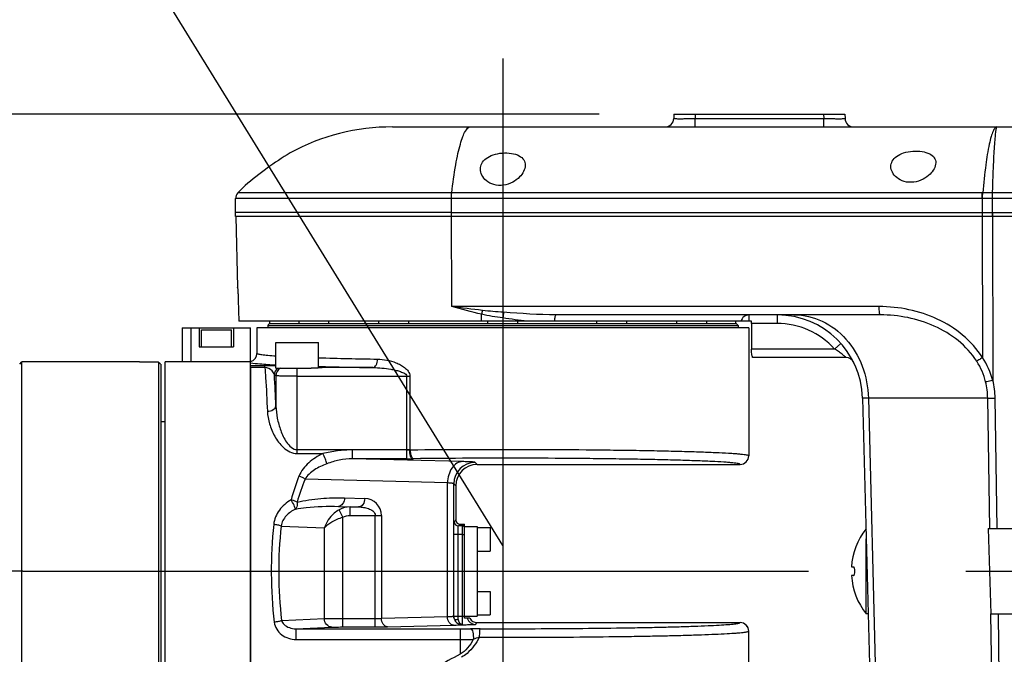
# Model space of a CAD drawing. Header units: millimetres. Extents: x 0 to 770, y -15 to 420.
# Tile 16 of 105: x 67 to 83, y 260 to 269. Entities that reach past the tile are written whole.
import ezdxf

# ---------------------------------------------------------------- set-up
doc = ezdxf.new("R2010")
doc.units = ezdxf.units.MM
doc.header["$LTSCALE"] = 32.67
doc.linetypes.add('CENTER', pattern=[0.6, 0.375, -0.075, 0.075, -0.075])
doc.linetypes.add('PHANTOM', pattern=[0.8, 0.45, -0.05, 0.1, -0.05, 0.1, -0.05])
doc.layers.get('0').update_dxf_attribs({"linetype": 'CONTINUOUS'})
for name, color, linetype in [('02___PRT_ALL_AXES', 7, 'CONTINUOUS'), ('ASSY', 7, 'CONTINUOUS'), ('AXIS', 7, 'CONTINUOUS'), ('CHAMFER', 7, 'CONTINUOUS'), ('CRV2', 7, 'CONTINUOUS'), ('DRA_ITEM', 7, 'CONTINUOUS'), ('DRAFT', 7, 'CONTINUOUS'), ('DRIV_DIM', 7, 'CONTINUOUS'), ('HOLE', 7, 'CONTINUOUS'), ('ROUND', 7, 'CONTINUOUS'), ('SURF', 7, 'CONTINUOUS')]:
    doc.layers.add(name, color=color, linetype=linetype)
doc.styles.get("Standard").update_dxf_attribs({"font": 'txt', "width": 0.8})
doc.dimstyles.new('DIMSTYLE_11', dxfattribs={"dimtxt": 3.8, "dimasz": 1.8, "dimexe": 2, "dimexo": 1.5, "dimtad": 1, "dimdec": 1, "dimlfac": 15, "dimdsep": 46, "dimtxsty": 'STANDARD', "dimblk": 'OPEN', "dimblk1": 'OPEN', "dimblk2": 'OPEN', "dimcen": 0.09, "dimadec": 0, "dimazin": 0, "dimtp": 0.001, "dimtm": 0.001, "dimtfac": 1, "dimtdec": 1, "dimtofl": 0, "dimtmove": 0, "dimatfit": 3, "dimldrblk": 'OPEN', "dimfxl": 1, "dimtolj": 1, "dimarcsym": 0})
doc.dimstyles.new('DIMSTYLE_12', dxfattribs={"dimtxt": 3.8, "dimasz": 1.8, "dimexe": 2, "dimexo": 1.5, "dimgap": 1.9, "dimtad": 1, "dimdec": 3, "dimlfac": 15, "dimdsep": 46, "dimtxsty": 'STANDARD', "dimblk": 'OPEN', "dimblk1": 'OPEN', "dimblk2": 'OPEN', "dimcen": 0.09, "dimadec": 0, "dimazin": 0, "dimtp": 0.5, "dimtm": 0.5, "dimtfac": 1, "dimtdec": 3, "dimtofl": 0, "dimtmove": 0, "dimatfit": 3, "dimldrblk": 'OPEN', "dimfxl": 1, "dimtolj": 1, "dimarcsym": 0})
doc.dimstyles.new('DIMSTYLE_9', dxfattribs={"dimtxt": 3.8, "dimasz": 1.8, "dimexe": 2, "dimexo": 1.5, "dimgap": 0.95, "dimtad": 1, "dimdec": 3, "dimlfac": 15, "dimdsep": 46, "dimtxsty": 'STANDARD', "dimblk": 'OPEN', "dimblk1": 'OPEN', "dimblk2": 'OPEN', "dimcen": 0.09, "dimadec": 0, "dimazin": 0, "dimtp": 0.001, "dimtm": 0.001, "dimtfac": 1, "dimtdec": 3, "dimtofl": 0, "dimtmove": 0, "dimatfit": 3, "dimldrblk": 'OPEN', "dimfxl": 1, "dimtolj": 1, "dimarcsym": 0})

# ---------------------------------------------------------------- blocks, each defined once
blk = doc.blocks.new('_OPEN')
at = {"color": 0, "linetype": 'BYBLOCK'}
for p, q in [((0, 0), (-1, 0.342)), ((-1, -0.342), (0, 0)), ((-1, 0), (0, 0))]:
    blk.add_line(p, q, dxfattribs=at)
blk = doc.blocks.new('*D39')
at = {"layer": 'DRIV_DIM', "color": 2, "linetype": 'CONTINUOUS'}
blk.add_line((59.543, 344.835), (138.217, 260.848), dxfattribs=at)
at = {"layer": 'DRIV_DIM', "color": 2, "linetype": 'CONTINUOUS', "xscale": 1.8, "yscale": 1.8, "zscale": 1.8, "rotation": 133.129164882}
blk.add_blockref('_OPEN', (59.543, 344.835), dxfattribs=at)
blk = doc.blocks.new('*D40')
at = {"layer": 'DRIV_DIM', "color": 2, "linetype": 'CONTINUOUS'}
blk.add_line((66.578, 360.931), (138.217, 260.848), dxfattribs=at)
at = {"layer": 'DRIV_DIM', "color": 2, "linetype": 'CONTINUOUS', "xscale": 1.8, "yscale": 1.8, "zscale": 1.8, "rotation": 125.5948410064}
blk.add_blockref('_OPEN', (66.578, 360.931), dxfattribs=at)
blk = doc.blocks.new('*D41')
at = {"layer": 'DRIV_DIM', "color": 2, "linetype": 'CONTINUOUS'}
for p, q in [((53.13, 267.981), (53.13, 278.148)), ((53.13, 278.148), (53.13, 264.414)), ((76.383, 267.981), (51.13, 267.981)), ((53.13, 256.848), (53.13, 264.414)), ((53.13, 260.848), (53.13, 256.848))]:
    blk.add_line(p, q, dxfattribs=at)
at = {"layer": 'DRIV_DIM', "color": 2, "linetype": 'CONTINUOUS', "xscale": 1.8, "yscale": 1.8, "zscale": 1.8}
for p, rotation in [((53.13, 267.981), 270), ((53.13, 260.848), 90)]:
    blk.add_blockref('_OPEN', p, dxfattribs=dict(at, rotation=rotation))
blk = doc.blocks.new('*D42')
at = {"layer": 'DRIV_DIM', "color": 2, "linetype": 'CONTINUOUS'}
for p, q in [((42.581, 260.848), (42.581, 280.901)), ((76.383, 267.981), (40.581, 267.981)), ((42.581, 267.981), (42.581, 260.848)), ((42.581, 253.714), (42.581, 260.848)), ((76.383, 253.714), (40.581, 253.714))]:
    blk.add_line(p, q, dxfattribs=at)
at = {"layer": 'DRIV_DIM', "color": 2, "linetype": 'CONTINUOUS', "xscale": 1.8, "yscale": 1.8, "zscale": 1.8}
for p, rotation in [((42.581, 267.981), 90), ((42.581, 253.714), 270)]:
    blk.add_blockref('_OPEN', p, dxfattribs=dict(at, rotation=rotation))
blk = doc.blocks.new('*D43')
at = {"layer": 'DRIV_DIM', "color": 2, "linetype": 'CONTINUOUS'}
for p, q in [((260.905, 282.481), (264.077, 283.04)), ((23.705, 260.848), (10.415, 260.848))]:
    blk.add_line(p, q, dxfattribs=at)
for points in [[(261.177, 284.352), (262.107, 282.693), (262.388, 284.575)], [(11.812, 262.652), (12.415, 260.848), (13.044, 262.643)]]:
    blk.add_lwpolyline(points, dxfattribs=at)
for start, end in [(10, 95), (95, 180)]:
    blk.add_arc((138.217, 260.848), 125.802, start, end, dxfattribs=at)
blk = doc.blocks.new('*D44')
at = {"layer": 'DRIV_DIM', "color": 2, "linetype": 'CONTINUOUS'}
for p, q in [((23.705, 260.848), (10.415, 260.848)), ((260.905, 239.215), (264.077, 238.655))]:
    blk.add_line(p, q, dxfattribs=at)
for points in [[(13.044, 259.052), (12.415, 260.848), (11.812, 259.043)], [(262.388, 237.121), (262.107, 239.002), (261.177, 237.343)]]:
    blk.add_lwpolyline(points, dxfattribs=at)
for start, end in [(180, 265), (265, 350)]:
    blk.add_arc((138.217, 260.848), 125.802, start, end, dxfattribs=at)

msp = doc.modelspace()

# ---------------------------------------------------------------- linework, layer by layer
at = {"color": 7, "linetype": 'CONTINUOUS'}
for p, q in [((70.716915, 266.381047), (70.716915, 266.661451)), ((74.081843, 266.447714), (70.716919, 266.447714)), ((74.081843, 266.381047), (70.716919, 266.381047)), ((70.016915, 264.647714), (70.950248, 264.647714)), ((70.150248, 264.647714), (70.150248, 264.347714)), ((70.683582, 264.647714), (70.683582, 264.347714)), ((70.950248, 257.581047), (70.950248, 264.647714)), ((78.716915, 264.647714), (71.050248, 264.647714)), ((70.150248, 264.347714), (70.683582, 264.347714)), ((69.216915, 264.114381), (67.816915, 264.114381)), ((69.616915, 257.581047), (69.616915, 264.114381)), ((70.950248, 264.114381), (69.616915, 264.114381)), ((69.616915, 263.181047), (69.550248, 263.181047)), ((74.283582, 260.114381), (74.283582, 261.581001)), ((74.283582, 261.547714), (74.483582, 261.547714)), ((74.483582, 261.547714), (74.483582, 260.147714)), ((82.452094, 261.514381), (82.49241, 260.181047)), ((82.452094, 261.514381), (82.589179, 261.514381)), ((74.283582, 260.147714), (74.483582, 260.147714)), ((74.367392, 260.114381), (74.283582, 260.114381)), ((82.49241, 260.181047), (82.609337, 260.181047)), ((78.716915, 257.047714), (78.716915, 259.913924))]:
    msp.add_line(p, q, dxfattribs=at)
at = {"color": 9, "linetype": 'CONTINUOUS'}
for p, q in [((74.081843, 266.381047), (74.081843, 266.447714)), ((82.473748, 261.514381), (82.442984, 263.549283)), ((82.589179, 261.514381), (82.558414, 263.549283)), ((74.28269, 261.580134), (74.283185, 261.580675)), ((74.28269, 261.580134), (74.283582, 261.580127)), ((74.283185, 261.580675), (74.283582, 261.581002)), ((74.254754, 261.42061), (74.283582, 261.42061)), ((82.538254, 257.247714), (82.493906, 260.181047)), ((82.653684, 257.247714), (82.609337, 260.181047))]:
    msp.add_line(p, q, dxfattribs=at)
at = {"color": 7, "linetype": 'CONTINUOUS'}
for start, end in [(141.8012112, 176.4246694), (183.5753306, 218.5800924)]:
    msp.add_arc((81.385963, 260.847714), 1.069048, start, end, dxfattribs=at)
at = {"color": 9, "linetype": 'CONTINUOUS'}
for centre, radius, start, end in [((74.255521, 260.911515), 0.764464, 269.9425641, 272.103623), ((74.454797, 260.152266), 0.133402, 196.4984966, 269.9522864), ((74.482735, 260.180204), 0.133404, 209.5652651, 269.9514612)]:
    msp.add_arc(centre, radius, start, end, dxfattribs=at)
msp.add_open_spline([(74.256454, 261.553897), (74.2657, 261.553891), (74.275138, 261.551876), (74.283582, 261.548108)], degree=3, dxfattribs=at)
at = {"layer": '02___PRT_ALL_AXES', "color": 7, "linetype": 'CONTINUOUS'}
for p, q in [((71.216915, 264.681047), (71.216915, 264.647714)), ((71.216915, 264.681047), (78.550248, 264.681047)), ((71.250248, 264.714381), (78.516915, 264.714381)), ((78.550248, 264.681047), (78.550248, 264.647714))]:
    msp.add_line(p, q, dxfattribs=at)
for centre, start, end in [((71.3023, 264.628996), 121.3669778, 148.6330222), ((78.464863, 264.628996), 31.3669778, 58.6330222)]:
    msp.add_arc(centre, 0.1, start, end, dxfattribs=at)
at = {"layer": 'ASSY', "color": 7, "linetype": 'CONTINUOUS'}
for p, q in [((71.250248, 264.714381), (71.250248, 264.747714)), ((71.705762, 264.714381), (71.705762, 264.747714)), ((71.720946, 264.714381), (71.740711, 264.714381)), ((72.172429, 264.714381), (72.172429, 264.747714)), ((72.950248, 264.714381), (72.950248, 264.747714)), ((73.042967, 264.714381), (73.097245, 264.714381)), ((73.416915, 264.714381), (73.416915, 264.747714)), ((74.650248, 264.714381), (74.650248, 264.747714)), ((74.8616, 264.714381), (74.905563, 264.714381)), ((75.116915, 264.714381), (75.116915, 264.747714)), ((76.350248, 264.714381), (76.350248, 264.747714)), ((76.669918, 264.714381), (76.724196, 264.714381)), ((76.816915, 264.714381), (76.816915, 264.747714)), ((77.594735, 264.714381), (77.594735, 264.747714)), ((78.026452, 264.714381), (78.046217, 264.714381)), ((78.061401, 264.714381), (78.061401, 264.747714)), ((78.516915, 264.714381), (78.516915, 264.747714)), ((70.183582, 264.347714), (70.183582, 264.614381)), ((70.183582, 264.614381), (70.650248, 264.614381)), ((70.650248, 264.347714), (70.650248, 264.614381)), ((71.344697, 264.014381), (71.344697, 264.414381)), ((71.344697, 264.414381), (72.011364, 264.414381)), ((72.011364, 264.023051), (72.011364, 264.414381)), ((71.344697, 264.014381), (71.89552, 264.014381)), ((74.483582, 261.528203), (74.683582, 261.528203)), ((74.683582, 261.528201), (74.683582, 261.161538)), ((74.483582, 261.161536), (74.683582, 261.161536)), ((74.483582, 260.533892), (74.683582, 260.533892)), ((74.683582, 260.53389), (74.683582, 260.167228)), ((74.483582, 260.167226), (74.683582, 260.167226))]:
    msp.add_line(p, q, dxfattribs=at)
at = {"layer": 'AXIS', "color": 7, "linetype": 'CENTER'}
for p, q in [((74.883582, 268.847714), (74.883582, 252.847714)), ((67.398248, 260.847714), (25.20488, 260.847714)), ((67.398248, 260.847714), (97.035582, 260.847714))]:
    msp.add_line(p, q, dxfattribs=at)
at = {"layer": 'AXIS', "color": 9, "linetype": 'CONTINUOUS'}
for p, q in [((71.678031, 263.891824), (71.678031, 264.014381)), ((72.861435, 264.025112), (72.022402, 264.025112))]:
    msp.add_line(p, q, dxfattribs=at)
at = {"layer": 'AXIS', "color": 7, "linetype": 'CONTINUOUS'}
for p, q in [((71.988252, 264.014381), (71.89552, 264.014381)), ((80.550248, 260.181047), (80.550248, 261.35592)), ((80.581013, 260.181047), (80.550248, 260.181047))]:
    msp.add_line(p, q, dxfattribs=at)
at = {"layer": 'AXIS', "color": 9, "linetype": 'CONTINUOUS'}
msp.add_arc((71.478688, 263.896592), 0.133534, 118.1051478, 179.9163077, dxfattribs=at)
at = {"layer": 'AXIS', "color": 7, "linetype": 'CONTINUOUS'}
msp.add_ellipse((71.678031, 264.030441), major_axis=(0.4, 0), ratio=0.026185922, start_param=5.74948137, end_param=6.864472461, dxfattribs=at)
for points in [[(72.006634, 264.022167), (72.000278, 264.020195), (71.99414, 264.017481), (71.988252, 264.014381)], [(72.022402, 264.025112), (72.017061, 264.024875), (72.011741, 264.023752), (72.006634, 264.022167)]]:
    msp.add_open_spline(points, degree=3, dxfattribs=at)
at = {"layer": 'CHAMFER', "color": 7, "linetype": 'CONTINUOUS'}
for p, q in [((70.74773, 265.277126), (70.747488, 265.280175)), ((70.758089, 265.080175), (70.766808, 264.747714)), ((74.550248, 264.747714), (70.766808, 264.747714)), ((67.350249, 264.081047), (67.383582, 264.11438)), ((67.383582, 257.581047), (67.383582, 264.114381)), ((67.816915, 264.114381), (67.383582, 264.114381)), ((69.216915, 264.108125), (69.216915, 264.114381)), ((69.516915, 264.108125), (69.216915, 264.108125)), ((69.516915, 264.108125), (69.516915, 257.581047)), ((69.550248, 264.07665), (69.550248, 257.614381))]:
    msp.add_line(p, q, dxfattribs=at)
msp.add_arc((62.709494, 256.865505), 9.939644, 46.5098955, 46.7741665, dxfattribs=at)
msp.add_open_spline([(70.747488, 265.280175), (70.747174, 265.278917), (70.748587, 265.273714), (70.748505, 265.262466), (70.750372, 265.244047), (70.752518, 265.207863), (70.75577, 265.152522), (70.757432, 265.105509), (70.758089, 265.080175)], degree=3, knots=[0, 0, 0, 0, 0.019422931, 0.076914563, 0.170151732, 0.295380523, 0.620437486, 1, 1, 1, 1], dxfattribs=at)
at = {"layer": 'CRV2', "color": 4, "linetype": 'PHANTOM'}
for radius in [123.080582, 115.080582]:
    msp.add_arc((138.216915, 260.847714), radius, 10, 350, dxfattribs=at)
at = {"layer": 'DRA_ITEM', "color": 2, "linetype": 'CONTINUOUS'}
msp.add_line((74.883582, 261.247986), (29.844854, 334.327274), dxfattribs=at)
at = {"layer": 'DRAFT', "color": 7, "linetype": 'CONTINUOUS'}
for p, q in [((74.081843, 266.447714), (70.716915, 266.447714)), ((70.718659, 266.381093), (70.747488, 265.280175)), ((74.883582, 264.747714), (74.550248, 264.747714))]:
    msp.add_line(p, q, dxfattribs=at)
at = {"layer": 'HOLE', "color": 7, "linetype": 'CONTINUOUS'}
msp.add_arc((74.369066, 262.786644), 5.37651, 121.4117109, 130.6457344, dxfattribs=at)
for points, knots in [([(74.533582, 267.123884), (74.533582, 267.153652), (74.549779, 267.218149), (74.62342, 267.29739), (74.736418, 267.351737), (74.87379, 267.378133), (75.013681, 267.374248), (75.13319, 267.340743), (75.216223, 267.27476), (75.233582, 267.21313), (75.233582, 267.185328)], [0, 0, 0, 0, 0.098112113, 0.20895895, 0.345353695, 0.504932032, 0.666021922, 0.802786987, 0.908367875, 1, 1, 1, 1]), ([(80.933582, 267.163289), (80.933582, 267.192096), (80.9504, 267.255002), (81.025058, 267.330651), (81.137912, 267.382004), (81.274518, 267.406863), (81.413436, 267.403113), (81.531977, 267.371494), (81.615474, 267.30915), (81.633582, 267.249059), (81.633582, 267.222191)], [0, 0, 0, 0, 0.09628637, 0.206661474, 0.343967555, 0.504839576, 0.667132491, 0.80486639, 0.910194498, 1, 1, 1, 1]), ([(75.233582, 267.185328), (75.233582, 267.116709), (75.167043, 267.007546), (75.036273, 266.909404), (74.894762, 266.859051), (74.744768, 266.868102), (74.625126, 266.932159), (74.551885, 267.022098), (74.533582, 267.091697), (74.533582, 267.123884)], [0, 0, 0, 0, 0.2090791, 0.345740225, 0.500233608, 0.655201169, 0.789433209, 0.901927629, 1, 1, 1, 1]), ([(81.633582, 267.222191), (81.633582, 267.155539), (81.565155, 267.049832), (81.434596, 266.956988), (81.293823, 266.909707), (81.145798, 266.918224), (81.026515, 266.978513), (80.952387, 267.064566), (80.933582, 267.13221), (80.933582, 267.163289)], [0, 0, 0, 0, 0.206783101, 0.344187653, 0.500059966, 0.656428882, 0.791553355, 0.903579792, 1, 1, 1, 1])]:
    msp.add_open_spline(points, degree=3, knots=knots, dxfattribs=at)
at = {"layer": 'ROUND', "color": 7, "linetype": 'CONTINUOUS'}
for p, q in [((77.550248, 267.981047), (77.548411, 267.910891)), ((77.550248, 267.981047), (80.216915, 267.981047)), ((80.216915, 267.981047), (80.218752, 267.910891)), ((74.380487, 267.781047), (94.016915, 267.781047)), ((74.081843, 266.447714), (94.683582, 266.447714)), ((94.683582, 266.381047), (74.081843, 266.381047)), ((80.767569, 264.847714), (75.713756, 264.847714)), ((78.759276, 264.747714), (74.883582, 264.747714)), ((78.760006, 264.714381), (78.760006, 264.314381)), ((69.883582, 264.647714), (69.883582, 264.114381)), ((69.883582, 264.647714), (70.016915, 264.647714)), ((71.050248, 264.647714), (71.050248, 264.24776)), ((78.716915, 264.647714), (78.716915, 262.648171)), ((80.234904, 264.181047), (78.780589, 264.181047)), ((70.950248, 264.025429), (70.950248, 257.669999)), ((80.492813, 263.549283), (80.657825, 257.247714)), ((74.483125, 262.514838), (78.583582, 262.514838)), ((74.149791, 262.181505), (74.149791, 261.647737)), ((74.216457, 261.581047), (74.283582, 261.581047)), ((82.589179, 261.514381), (83.216915, 261.514381)), ((80.318996, 260.914381), (80.352857, 260.914381)), ((80.352857, 260.781047), (80.318996, 260.781047)), ((82.609337, 260.181047), (83.216915, 260.181047)), ((74.483125, 260.047257), (78.583582, 260.047257))]:
    msp.add_line(p, q, dxfattribs=at)
at = {"layer": 'ROUND', "color": 9, "linetype": 'CONTINUOUS'}
for p, q in [((77.883467, 267.981047), (77.88163, 267.910891)), ((77.88163, 267.781047), (77.88163, 267.910891)), ((77.88163, 267.910891), (79.885533, 267.910891)), ((79.883696, 267.981047), (79.885533, 267.910891)), ((79.885533, 267.781047), (79.885533, 267.910891)), ((82.362762, 266.661465), (70.716915, 266.661451)), ((82.366662, 266.753705), (70.753969, 266.753691)), ((74.081843, 266.447714), (74.081843, 266.661451)), ((82.356485, 266.661451), (82.356485, 266.381047)), ((94.016915, 266.661451), (82.513087, 266.661465)), ((94.016915, 266.753691), (82.513719, 266.753705)), ((82.519409, 266.381047), (82.519409, 266.753691)), ((74.086547, 264.977557), (74.081843, 266.447714)), ((82.356513, 266.447714), (82.360154, 264.180676)), ((82.519381, 266.447714), (82.523591, 263.826162)), ((80.751282, 264.977557), (74.086547, 264.977557)), ((74.550248, 264.747714), (74.550248, 264.856645)), ((78.722433, 264.747714), (78.722433, 264.847714)), ((79.159937, 264.847714), (79.159937, 264.714381)), ((74.883582, 264.799244), (74.883582, 264.747714)), ((79.159937, 264.714381), (78.760006, 264.714381)), ((70.016915, 264.647714), (70.016915, 264.114381)), ((80.153745, 264.40327), (80.054364, 264.314381)), ((80.054364, 264.314381), (78.760006, 264.314381)), ((71.174293, 264.052793), (70.950248, 264.052793)), ((71.174293, 264.025429), (71.174293, 264.052793)), ((71.174293, 264.025429), (70.950248, 264.025429)), ((71.345154, 263.896787), (71.321448, 263.908632)), ((71.345154, 263.896787), (71.345154, 263.426805)), ((71.678031, 262.683688), (71.678031, 263.891824)), ((71.678031, 263.891824), (73.434239, 263.891824)), ((73.383827, 262.603653), (73.383827, 263.891824)), ((73.434239, 263.891824), (73.434239, 262.744887)), ((80.582099, 263.549283), (80.747111, 257.247714)), ((82.442984, 263.549283), (80.582099, 263.549283)), ((71.678031, 262.744887), (73.434239, 262.744887)), ((71.678031, 262.683688), (72.076415, 262.683688)), ((72.537101, 262.603653), (72.537101, 262.740914)), ((73.383827, 262.740914), (72.537101, 262.740914)), ((73.44322, 262.737548), (73.431663, 262.741147)), ((73.431674, 262.741146), (73.434239, 262.744887)), ((73.434239, 262.744887), (73.44322, 262.737548)), ((74.256061, 262.55864), (72.537101, 262.603653)), ((73.383827, 262.603653), (72.537101, 262.603653)), ((73.49332, 262.60426), (73.479498, 262.604119)), ((74.482553, 262.515295), (74.451095, 262.546753)), ((74.482553, 262.515295), (78.583448, 262.515295)), ((74.483125, 262.514838), (74.482553, 262.515295)), ((78.583582, 262.514838), (78.583448, 262.515295)), ((78.716915, 262.648171), (78.716777, 262.648582)), ((74.020359, 262.225421), (71.799122, 262.283586)), ((74.020359, 260.140309), (74.020359, 262.225421)), ((74.117876, 260.14863), (74.117876, 262.213534)), ((74.149334, 262.182076), (74.117876, 262.213534)), ((74.149334, 262.182076), (74.149334, 261.646777)), ((74.149791, 262.181505), (74.149334, 262.182076)), ((72.413969, 261.992667), (72.729615, 261.984402)), ((72.319688, 261.85938), (72.635334, 261.851114)), ((72.319688, 261.85938), (72.501926, 261.851114)), ((72.389485, 261.69232), (72.333062, 261.807762)), ((72.501926, 261.717826), (72.501926, 261.851114)), ((72.501926, 261.851114), (72.635334, 261.851114)), ((72.389479, 259.977976), (72.389479, 261.692317)), ((72.501931, 261.717826), (72.989301, 261.717827)), ((72.89502, 259.977976), (72.89502, 261.717827)), ((72.989301, 261.717827), (72.989301, 260.113309)), ((74.123098, 261.620541), (74.149334, 261.646777)), ((71.426252, 261.55359), (72.100804, 261.522995)), ((72.100804, 260.108645), (72.100804, 261.522995)), ((74.189742, 261.553897), (74.215978, 261.580134)), ((74.256454, 261.553897), (74.189742, 261.553897)), ((74.215978, 261.580134), (74.216457, 261.581047)), ((74.256454, 261.553897), (74.28269, 261.580134)), ((74.117998, 260.148752), (74.117998, 261.42061)), ((74.254754, 261.42061), (74.117998, 261.42061)), ((74.184642, 260.148752), (74.184642, 261.42061)), ((74.254754, 260.013764), (74.254754, 261.42061)), ((71.433373, 260.078374), (72.100804, 260.108645)), ((72.389479, 260.111264), (72.89502, 260.111264)), ((72.989301, 260.113309), (74.020359, 260.140309)), ((74.117876, 260.14863), (74.117998, 260.148752)), ((74.117998, 260.148752), (74.118042, 260.145353)), ((74.117998, 260.148752), (74.184642, 260.148752)), ((74.118042, 260.145353), (74.184663, 260.147051)), ((74.184642, 260.148752), (74.184663, 260.147051)), ((74.184663, 260.147051), (74.254754, 260.147051)), ((71.657974, 259.950036), (72.216274, 259.975358)), ((71.657974, 259.950036), (71.657974, 259.781198)), ((71.657974, 259.950036), (74.216915, 259.950036)), ((72.389479, 259.977976), (72.89502, 259.977976)), ((73.083582, 259.980022), (74.11464, 260.007021)), ((74.216915, 259.950036), (74.216915, 259.551357)), ((74.245672, 260.013764), (74.254754, 260.013764)), ((74.454686, 260.018864), (74.482622, 260.0468)), ((74.482622, 260.0468), (74.483125, 260.047257)), ((74.482622, 260.0468), (78.583448, 260.0468)), ((78.583448, 260.0468), (78.583582, 260.047257)), ((78.716777, 259.913513), (78.716915, 259.913924)), ((71.657974, 259.781198), (74.216915, 259.781198))]:
    msp.add_line(p, q, dxfattribs=at)
at = {"layer": 'ROUND', "color": 7, "linetype": 'CONTINUOUS'}
for centre, radius, start, end in [((77.415123, 267.914381), 0.133333, 270, 358.5), ((80.35204, 267.914381), 0.133333, 181.5, 270), ((70.850248, 266.661451), 0.133333, 136.2277981, 180), ((79.159937, 263.514381), 1.333333, 1.5, 89.8022527), ((78.013387, 264.714693), 0.746619, 359.9760594, 2.534896), ((70.916878, 264.247744), 0.13337, 284.4897043, 0.0069075), ((80.234904, 264.047714), 0.133333, 26.3878, 90), ((74.483125, 262.181505), 0.333333, 90, 180), ((78.583582, 262.648171), 0.133333, 270, 360), ((74.216045, 261.647737), 0.066254, 180.0001732, 180.7771293), ((74.216469, 261.647725), 0.066677, 180.7616287, 269.9896403), ((74.483125, 260.18059), 0.133333, 209.7734681, 270), ((78.583582, 259.913924), 0.133333, 0, 90)]:
    msp.add_arc(centre, radius, start, end, dxfattribs=at)
at = {"layer": 'ROUND', "color": 9, "linetype": 'CONTINUOUS'}
for centre, radius, start, end in [((82.437924, 249.843809), 16.817824, 89.7439326, 90.2560677), ((82.440191, 254.578419), 12.175509, 89.653986, 90.3460131), ((105.582684, 266.549466), 23.069869, 179.4927486, 179.7218393), ((92.94872, 260.537777), 18.898581, 166.6011908, 166.7895333), ((101.570998, 261.337406), 26.911011, 172.4175233, 172.6089772), ((79.159937, 263.514381), 1.2, 41.8103149, 90), ((73.812782, 324.077468), 59.92558, 268.27720254, 269.15536072), ((81.416454, 263.530685), 1.145888, 14.9430508, 34.5578905), ((71.454986, 263.908439), 0.133538, 127.3304127, 179.9168364), ((41.935633, 262.221323), 29.434217, 2.3472126, 3.2862682), ((73.853618, 332.020483), 68.00261, 268.44677187, 269.16400458), ((81.308579, 263.532236), 1.134533, 0.860972, 13.7028368), ((81.280903, 263.529238), 1.277668, 0.8989557, 13.4381285), ((73.38465, 267.495425), 4.754512, 269.9900767, 270.566682), ((73.385929, 272.018964), 9.415312, 269.9872072, 270.5695515), ((74.451371, 262.213258), 0.333495, 90.0473759, 179.9526241), ((74.482829, 262.1818), 0.333495, 90.0473759, 179.9526241), ((78.583431, 262.64864), 0.133345, 270.0072298, 359.975198), ((75.52226, 260.857346), 4.092742, 158.864292, 164.3399767), ((75.389354, 260.847695), 3.866724, 158.2013638, 163.8235788), ((72.722634, 261.717826), 0.266667, 0.000079, 88.499921), ((74.189797, 261.620596), 0.066699, 180.0473759, 269.9526241), ((74.216033, 261.646832), 0.066699, 180.0473759, 269.9526241), ((78.387126, 260.847889), 7.113902, 174.1098391, 186.4248433), ((78.037822, 260.847878), 6.649126, 173.9073802, 186.6457393), ((74.217553, 279.08778), 19.137744, 269.9980908, 270.4900807), ((74.494627, 246.8267), 13.124526, 89.8519626, 90.4949764), ((78.583431, 259.913455), 0.133345, 0.024802, 89.9927702), ((74.217846, 269.177922), 9.396724, 269.9943196, 271.2469132), ((75.200978, 257.817105), 2.114877, 108.9054309, 111.6031996)]:
    msp.add_arc(centre, radius, start, end, dxfattribs=at)
for points, knots in [([(77.548411, 267.910891), (77.548397, 267.910348), (77.551801, 267.910903), (77.555369, 267.909927), (77.563961, 267.910116), (77.580129, 267.909577), (77.608165, 267.90955), (77.648939, 267.909394), (77.698844, 267.909531), (77.777383, 267.909912), (77.839115, 267.910446), (77.88163, 267.910891)], [0, 0, 0, 0, 0.004883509, 0.019273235, 0.043092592, 0.076124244, 0.168486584, 0.292827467, 0.444369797, 0.617274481, 1, 1, 1, 1]), ([(79.885533, 267.910891), (79.928045, 267.910446), (79.989775, 267.909912), (80.068312, 267.909531), (80.118218, 267.909394), (80.158993, 267.90955), (80.187031, 267.909577), (80.2032, 267.910116), (80.211793, 267.909927), (80.215362, 267.910903), (80.218766, 267.910348), (80.218752, 267.910891)], [0, 0, 0, 0, 0.382702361, 0.555608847, 0.707153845, 0.831499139, 0.92386592, 0.956901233, 0.980723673, 0.995115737, 1, 1, 1, 1]), ([(74.086371, 266.753691), (74.103421, 266.899335), (74.131284, 267.104252), (74.180432, 267.357297), (74.216066, 267.503976), (74.25451, 267.622304), (74.295121, 267.715621), (74.34517, 267.781047), (74.380487, 267.781047)], [0, 0, 0, 0, 0.40237091, 0.567368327, 0.706282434, 0.818227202, 0.903091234, 1, 1, 1, 1]), ([(82.587524, 267.781047), (82.57581, 267.781044), (82.547465, 267.759566), (82.52117, 267.705038), (82.491752, 267.620219), (82.450655, 267.44586), (82.405649, 267.15339), (82.379448, 266.89915), (82.366662, 266.753705)], [0, 0, 0, 0, 0.032853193, 0.08810195, 0.171282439, 0.283187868, 0.590519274, 1, 1, 1, 1]), ([(82.587524, 267.781047), (82.5853, 267.781046), (82.580327, 267.774521), (82.573585, 267.752725), (82.564606, 267.702285), (82.555624, 267.619252), (82.546222, 267.503127), (82.53727, 267.356389), (82.528675, 267.179948), (82.520647, 266.975788), (82.515978, 266.830596), (82.513719, 266.753705)], [0, 0, 0, 0, 0.006454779, 0.019707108, 0.069677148, 0.151345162, 0.26411572, 0.406926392, 0.578368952, 0.776724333, 1, 1, 1, 1]), ([(74.081843, 266.661451), (74.081843, 266.669889), (74.082224, 266.700673), (74.083772, 266.731488), (74.086371, 266.753691)], [0, 0, 0, 0, 0.274024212, 1, 1, 1, 1]), ([(82.356485, 266.661451), (82.356485, 266.669889), (82.356866, 266.700673), (82.358414, 266.731488), (82.361013, 266.753691)], [0, 0, 0, 0, 0.274024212, 1, 1, 1, 1]), ([(82.362762, 266.661465), (82.362721, 266.669903), (82.362935, 266.700679), (82.364271, 266.731489), (82.366662, 266.753705)], [0, 0, 0, 0, 0.274102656, 1, 1, 1, 1]), ([(82.360154, 264.180676), (82.27789, 264.313002), (82.066054, 264.550076), (81.534888, 264.880641), (81.06032, 264.977555), (80.751282, 264.977557)], [0, 0, 0, 0, 0.251095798, 0.501977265, 1, 1, 1, 1]), ([(80.767569, 264.847714), (80.763709, 264.847714), (80.759455, 264.865698), (80.755182, 264.888507), (80.752119, 264.93078), (80.751335, 264.960903), (80.751282, 264.977557)], [0, 0, 0, 0, 0.087541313, 0.30297854, 0.622237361, 1, 1, 1, 1]), ([(75.713756, 264.847714), (75.709884, 264.847714), (75.70124, 264.837229), (75.691713, 264.804477), (75.687748, 264.771935), (75.686424, 264.747714)], [0, 0, 0, 0, 0.108876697, 0.317851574, 1, 1, 1, 1]), ([(78.722433, 264.847714), (78.694209, 264.847714), (78.635792, 264.827553), (78.603053, 264.775425), (78.596048, 264.747714)], [0, 0, 0, 0, 0.496835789, 1, 1, 1, 1]), ([(79.427794, 264.847714), (79.576407, 264.847714), (79.883677, 264.776873), (80.26267, 264.482958), (80.515177, 264.053365), (80.578255, 263.718788), (80.582099, 263.549283)], [0, 0, 0, 0, 0.233455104, 0.476802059, 0.733657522, 1, 1, 1, 1]), ([(82.273715, 264.123275), (82.195509, 264.245587), (81.994506, 264.462846), (81.617843, 264.687853), (81.201258, 264.819192), (80.911766, 264.847714), (80.767569, 264.847714)], [0, 0, 0, 0, 0.250904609, 0.501150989, 0.750787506, 1, 1, 1, 1]), ([(71.050248, 264.24776), (71.050248, 264.245454), (71.057731, 264.240538), (71.071304, 264.236729), (71.095146, 264.231557), (71.14406, 264.224442), (71.228421, 264.215929), (71.301725, 264.210636), (71.344329, 264.207861)], [0, 0, 0, 0, 0.023126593, 0.072795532, 0.152246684, 0.261946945, 0.571746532, 1, 1, 1, 1]), ([(80.234904, 264.181047), (80.232803, 264.181866), (80.228003, 264.189643), (80.214412, 264.200065), (80.19578, 264.217872), (80.162637, 264.244522), (80.115787, 264.278298), (80.075341, 264.302658), (80.054364, 264.314381)], [0, 0, 0, 0, 0.030053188, 0.112636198, 0.231428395, 0.371441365, 0.679764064, 1, 1, 1, 1]), ([(70.950248, 264.101035), (70.997188, 264.091613), (71.128818, 264.080525), (71.260047, 264.071934), (71.343742, 264.0676)], [0, 0, 0, 0, 0.363569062, 1, 1, 1, 1]), ([(71.345102, 264.0502), (71.333672, 264.050582), (71.27675, 264.052197), (71.219801, 264.052793), (71.174293, 264.052793)], [0, 0, 0, 0, 0.200832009, 1, 1, 1, 1]), ([(72.861435, 264.025112), (72.88214, 264.026026), (72.910695, 264.060143), (72.925452, 264.109097), (72.929213, 264.141521), (72.929407, 264.1584)], [0, 0, 0, 0, 0.393056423, 0.679880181, 1, 1, 1, 1]), ([(72.929407, 264.1584), (72.977808, 264.157622), (73.076018, 264.146202), (73.195492, 264.111297), (73.287806, 264.068954), (73.354023, 264.027067), (73.412551, 263.972244), (73.43424, 263.918889), (73.434239, 263.891824)], [0, 0, 0, 0, 0.238037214, 0.483220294, 0.608785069, 0.736504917, 0.86691343, 1, 1, 1, 1]), ([(82.360154, 264.180676), (82.35112, 264.174997), (82.321983, 264.156371), (82.292877, 264.137592), (82.273714, 264.123277)], [0, 0, 0, 0, 0.30847744, 1, 1, 1, 1]), ([(71.321448, 263.908632), (71.31775, 263.93286), (71.282858, 263.993418), (71.215713, 264.024325), (71.174293, 264.025429)], [0, 0, 0, 0, 0.371657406, 1, 1, 1, 1]), ([(71.174293, 264.025429), (71.177932, 263.974062), (71.19296, 263.746931), (71.204395, 263.519573), (71.212004, 263.343609)], [0, 0, 0, 0, 0.22623413, 1, 1, 1, 1]), ([(71.678031, 263.891824), (71.636857, 263.891824), (71.560379, 263.892072), (71.470036, 263.892796), (71.410346, 263.893967), (71.378884, 263.894502), (71.358376, 263.895841), (71.348131, 263.895896), (71.345154, 263.896787)], [0, 0, 0, 0, 0.370967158, 0.68911428, 0.813753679, 0.909187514, 0.972001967, 1, 1, 1, 1]), ([(72.861435, 264.025112), (72.907378, 264.024756), (72.999522, 264.019983), (73.114333, 264.005045), (73.205006, 263.986975), (73.273796, 263.968366), (73.33464, 263.946165), (73.383825, 263.914462), (73.383827, 263.891824)], [0, 0, 0, 0, 0.248636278, 0.498975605, 0.624767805, 0.750945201, 0.877491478, 1, 1, 1, 1]), ([(82.523591, 263.826162), (82.512336, 263.823474), (82.474837, 263.814693), (82.437285, 263.806058), (82.41082, 263.800991)], [0, 0, 0, 0, 0.300417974, 1, 1, 1, 1]), ([(80.582099, 263.549283), (80.569241, 263.549643), (80.547125, 263.550169), (80.521378, 263.55061), (80.506685, 263.550433), (80.499063, 263.550403), (80.495717, 263.54982), (80.4928, 263.549787), (80.492813, 263.549283)], [0, 0, 0, 0, 0.431565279, 0.745059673, 0.855795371, 0.935217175, 0.983100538, 1, 1, 1, 1]), ([(82.442984, 263.549283), (82.450045, 263.54907), (82.488521, 263.548469), (82.527004, 263.548809), (82.558414, 263.549283)], [0, 0, 0, 0, 0.183595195, 1, 1, 1, 1]), ([(71.212004, 263.343609), (71.24391, 263.344424), (71.299928, 263.355131), (71.343616, 263.403297), (71.345154, 263.426805)], [0, 0, 0, 0, 0.57533684, 1, 1, 1, 1]), ([(71.212004, 263.343609), (71.214854, 263.277696), (71.239745, 263.142417), (71.307174, 262.981918), (71.385699, 262.860087), (71.461468, 262.774584), (71.557467, 262.704632), (71.63762, 262.683687), (71.678031, 262.683688)], [0, 0, 0, 0, 0.227412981, 0.468906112, 0.595316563, 0.725716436, 0.860705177, 1, 1, 1, 1]), ([(71.345154, 263.426805), (71.347069, 263.362739), (71.36284, 263.232834), (71.40591, 263.074499), (71.4583, 262.949907), (71.521903, 262.833721), (71.609781, 262.74489), (71.678031, 262.744887)], [0, 0, 0, 0, 0.240648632, 0.488548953, 0.615225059, 0.743752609, 1, 1, 1, 1]), ([(72.076415, 262.683688), (71.997534, 262.645383), (71.849965, 262.552823), (71.735614, 262.412688), (71.704841, 262.333099)], [0, 0, 0, 0, 0.506818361, 1, 1, 1, 1]), ([(72.537101, 262.740914), (72.459513, 262.740913), (72.30424, 262.731355), (72.151805, 262.701383), (72.076415, 262.683688)], [0, 0, 0, 0, 0.500480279, 1, 1, 1, 1]), ([(72.138446, 262.523724), (72.136423, 262.548981), (72.117119, 262.604185), (72.092819, 262.656104), (72.076415, 262.683688)], [0, 0, 0, 0, 0.441191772, 1, 1, 1, 1]), ([(73.479521, 262.604118), (73.472329, 262.604607), (73.456265, 262.617938), (73.436853, 262.664558), (73.431632, 262.708971), (73.431674, 262.741146)], [0, 0, 0, 0, 0.142270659, 0.364994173, 1, 1, 1, 1]), ([(78.716777, 262.648582), (78.715629, 262.652), (78.702473, 262.65623), (78.680702, 262.661605), (78.642377, 262.666992), (78.591598, 262.672577), (78.526552, 262.678093), (78.413465, 262.685971), (78.239853, 262.695028), (77.994984, 262.704755), (77.704039, 262.713719), (77.371345, 262.721782), (77.001808, 262.728795), (76.600905, 262.734646), (76.021166, 262.740889), (75.26541, 262.745093), (74.35281, 262.744647), (73.742861, 262.740619), (73.44322, 262.737548)], [0, 0, 0, 0, 0.002048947, 0.006586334, 0.013735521, 0.023498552, 0.035849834, 0.050748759, 0.087970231, 0.134629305, 0.190047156, 0.253410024, 0.323782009, 0.400121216, 0.481298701, 0.653313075, 0.829680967, 1, 1, 1, 1]), ([(73.49332, 262.60426), (73.475598, 262.605404), (73.447196, 262.661555), (73.443507, 262.706103), (73.44322, 262.737548)], [0, 0, 0, 0, 0.360904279, 1, 1, 1, 1]), ([(72.138446, 262.523724), (72.071648, 262.498904), (71.944948, 262.439219), (71.832743, 262.343953), (71.799122, 262.283586)], [0, 0, 0, 0, 0.50770295, 1, 1, 1, 1]), ([(72.537101, 262.603653), (72.468357, 262.603952), (72.33158, 262.589664), (72.201628, 262.547203), (72.138446, 262.523724)], [0, 0, 0, 0, 0.504925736, 1, 1, 1, 1]), ([(78.583448, 262.515295), (78.582363, 262.51864), (78.569715, 262.522986), (78.548626, 262.528283), (78.511655, 262.533717), (78.462628, 262.539284), (78.399849, 262.544807), (78.290697, 262.552681), (78.123129, 262.56174), (77.886778, 262.571466), (77.605956, 262.580431), (77.284836, 262.588494), (76.928154, 262.595507), (76.541196, 262.601358), (75.981619, 262.607601), (75.252144, 262.611806), (74.371278, 262.611359), (73.782541, 262.607331), (73.49332, 262.60426)], [0, 0, 0, 0, 0.002070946, 0.006617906, 0.013772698, 0.023539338, 0.035892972, 0.050793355, 0.088015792, 0.134674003, 0.190089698, 0.25344949, 0.323817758, 0.400152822, 0.481325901, 0.6533311, 0.829689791, 1, 1, 1, 1]), ([(74.256061, 262.55864), (74.224994, 262.557827), (74.158759, 262.536158), (74.082739, 262.458591), (74.033032, 262.350475), (74.020916, 262.267938), (74.020359, 262.225421)], [0, 0, 0, 0, 0.209563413, 0.445761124, 0.713278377, 1, 1, 1, 1]), ([(74.451095, 262.546753), (74.449931, 262.547917), (74.444289, 262.54867), (74.434074, 262.550492), (74.41742, 262.551809), (74.384452, 262.554146), (74.329921, 262.556471), (74.282893, 262.557938), (74.256061, 262.55864)], [0, 0, 0, 0, 0.025227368, 0.080070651, 0.164615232, 0.278229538, 0.588506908, 1, 1, 1, 1]), ([(71.799122, 262.283586), (71.792877, 262.288582), (71.763689, 262.309041), (71.730928, 262.324105), (71.704841, 262.333099)], [0, 0, 0, 0, 0.22469814, 1, 1, 1, 1]), ([(74.117876, 262.213534), (74.116638, 262.216009), (74.105502, 262.217299), (74.087982, 262.220937), (74.057052, 262.223135), (74.033784, 262.224718), (74.020359, 262.225421)], [0, 0, 0, 0, 0.084160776, 0.2825351, 0.591256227, 1, 1, 1, 1]), ([(71.58144, 261.962094), (71.511558, 261.921463), (71.385326, 261.814125), (71.319045, 261.657667), (71.310782, 261.57793)], [0, 0, 0, 0, 0.502085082, 1, 1, 1, 1]), ([(71.67572, 261.924948), (71.669267, 261.928692), (71.639141, 261.944161), (71.606915, 261.955278), (71.58144, 261.962094)], [0, 0, 0, 0, 0.220512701, 1, 1, 1, 1]), ([(71.648595, 261.81753), (71.647677, 261.825761), (71.640861, 261.846015), (71.619995, 261.894931), (71.598197, 261.934593), (71.58144, 261.962094)], [0, 0, 0, 0, 0.155323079, 0.396008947, 1, 1, 1, 1]), ([(71.67572, 261.924948), (71.676948, 261.914638), (71.678406, 261.877385), (71.666691, 261.837709), (71.648595, 261.81753)], [0, 0, 0, 0, 0.276970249, 1, 1, 1, 1]), ([(71.67572, 261.924948), (71.796491, 261.953699), (72.042585, 261.989409), (72.290551, 261.995899), (72.413969, 261.992667)], [0, 0, 0, 0, 0.501383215, 1, 1, 1, 1]), ([(72.413969, 261.992667), (72.413543, 261.96015), (72.400251, 261.899999), (72.345404, 261.860053), (72.319688, 261.85938)], [0, 0, 0, 0, 0.558336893, 1, 1, 1, 1]), ([(72.729615, 261.984402), (72.729189, 261.951885), (72.715897, 261.891733), (72.661049, 261.851787), (72.635334, 261.851114)], [0, 0, 0, 0, 0.558336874, 1, 1, 1, 1]), ([(71.648595, 261.81753), (71.595472, 261.791273), (71.496223, 261.722682), (71.434768, 261.612021), (71.426252, 261.55359)], [0, 0, 0, 0, 0.500879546, 1, 1, 1, 1]), ([(71.648595, 261.81753), (71.70406, 261.827372), (71.926446, 261.858148), (72.151732, 261.864469), (72.319688, 261.85938)], [0, 0, 0, 0, 0.251073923, 1, 1, 1, 1]), ([(72.333048, 261.807755), (72.304756, 261.792289), (72.2028, 261.720707), (72.128006, 261.610797), (72.100804, 261.522995)], [0, 0, 0, 0, 0.259686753, 1, 1, 1, 1]), ([(72.635334, 261.851114), (72.660926, 261.850779), (72.71226, 261.846595), (72.787875, 261.827269), (72.858797, 261.794096), (72.895018, 261.744632), (72.89502, 261.717827)], [0, 0, 0, 0, 0.245562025, 0.492372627, 0.742821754, 1, 1, 1, 1]), ([(72.100804, 261.522995), (72.133491, 261.56144), (72.225591, 261.630129), (72.329869, 261.674853), (72.389479, 261.692317)], [0, 0, 0, 0, 0.44824713, 1, 1, 1, 1]), ([(74.117998, 261.42061), (74.117998, 261.445722), (74.118156, 261.48223), (74.11881, 261.52873), (74.119342, 261.558495), (74.12028, 261.582928), (74.120586, 261.601859), (74.122377, 261.612991), (74.121962, 261.619403), (74.123098, 261.620541)], [0, 0, 0, 0, 0.376464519, 0.547141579, 0.697491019, 0.821938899, 0.915887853, 0.975898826, 1, 1, 1, 1]), ([(74.149334, 261.646777), (74.14947, 261.64692), (74.149695, 261.64721), (74.149791, 261.647573), (74.149791, 261.647737)], [0, 0, 0, 0, 0.5444717, 1, 1, 1, 1]), ([(71.426252, 261.55359), (71.410745, 261.560239), (71.372141, 261.56969), (71.333207, 261.575606), (71.310782, 261.57793)], [0, 0, 0, 0, 0.428044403, 1, 1, 1, 1]), ([(74.184642, 261.42061), (74.184642, 261.437355), (74.184901, 261.46834), (74.185636, 261.505018), (74.186857, 261.528808), (74.187383, 261.541523), (74.188764, 261.548781), (74.188827, 261.553286), (74.189742, 261.553897)], [0, 0, 0, 0, 0.376107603, 0.696829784, 0.821189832, 0.91513478, 0.975294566, 1, 1, 1, 1]), ([(74.254754, 261.42061), (74.254754, 261.437348), (74.254859, 261.468349), (74.255044, 261.504927), (74.255541, 261.528855), (74.255552, 261.54132), (74.256324, 261.549028), (74.255984, 261.552953), (74.256454, 261.553897)], [0, 0, 0, 0, 0.376655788, 0.697840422, 0.822340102, 0.916308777, 0.976255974, 1, 1, 1, 1]), ([(71.433373, 260.078374), (71.417995, 260.071164), (71.379388, 260.060821), (71.340366, 260.054374), (71.317903, 260.051845)], [0, 0, 0, 0, 0.429013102, 1, 1, 1, 1]), ([(71.433373, 260.078374), (71.438324, 260.056225), (71.4717, 260.006383), (71.554044, 259.961726), (71.623076, 259.94972), (71.657974, 259.950036)], [0, 0, 0, 0, 0.24843951, 0.61796621, 1, 1, 1, 1]), ([(72.100804, 260.108645), (72.118458, 260.109125), (72.214674, 260.110903), (72.310909, 260.111264), (72.389479, 260.111264)], [0, 0, 0, 0, 0.183529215, 1, 1, 1, 1]), ([(72.216274, 259.975358), (72.18618, 259.975812), (72.122348, 260.00932), (72.101181, 260.075401), (72.100804, 260.108645)], [0, 0, 0, 0, 0.475143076, 1, 1, 1, 1]), ([(72.89502, 260.111264), (72.903692, 260.111264), (72.935127, 260.111437), (72.966569, 260.11212), (72.989301, 260.113309)], [0, 0, 0, 0, 0.275884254, 1, 1, 1, 1]), ([(73.083582, 259.980022), (73.057866, 259.980695), (73.003018, 260.020641), (72.989726, 260.080792), (72.989301, 260.113309)], [0, 0, 0, 0, 0.441663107, 1, 1, 1, 1]), ([(74.020359, 260.140309), (74.033777, 260.1408), (74.057059, 260.142034), (74.087861, 260.143167), (74.105506, 260.146456), (74.116331, 260.146469), (74.117876, 260.14863)], [0, 0, 0, 0, 0.410666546, 0.720490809, 0.918766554, 1, 1, 1, 1]), ([(74.11464, 260.007021), (74.088925, 260.007694), (74.034077, 260.04764), (74.020785, 260.107792), (74.020359, 260.140309)], [0, 0, 0, 0, 0.441663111, 1, 1, 1, 1]), ([(74.127398, 260.09924), (74.130816, 260.092643), (74.157851, 260.091436), (74.176195, 260.09638), (74.189281, 260.100818)], [0, 0, 0, 0, 0.349679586, 1, 1, 1, 1]), ([(74.127398, 260.09924), (74.137097, 260.074604), (74.170192, 260.031856), (74.221373, 260.014178), (74.24566, 260.013764)], [0, 0, 0, 0, 0.521528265, 1, 1, 1, 1]), ([(74.245662, 260.013764), (74.232194, 260.014595), (74.203042, 260.044768), (74.19352, 260.078762), (74.189281, 260.100818)], [0, 0, 0, 0, 0.375299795, 1, 1, 1, 1]), ([(71.317903, 260.051845), (71.322266, 260.013337), (71.350678, 259.937513), (71.458968, 259.822355), (71.57996, 259.781201), (71.657974, 259.781198)], [0, 0, 0, 0, 0.248747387, 0.499271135, 1, 1, 1, 1]), ([(72.216274, 259.975358), (72.226862, 259.975838), (72.284583, 259.977614), (72.342334, 259.977976), (72.389479, 259.977976)], [0, 0, 0, 0, 0.183563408, 1, 1, 1, 1]), ([(72.89502, 259.977976), (72.912362, 259.977976), (72.97522, 259.97815), (73.038081, 259.97883), (73.083582, 259.980022)], [0, 0, 0, 0, 0.275893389, 1, 1, 1, 1]), ([(74.11464, 260.007021), (74.143296, 260.007771), (74.186927, 260.009632), (74.230798, 260.011284), (74.245672, 260.013764)], [0, 0, 0, 0, 0.655297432, 1, 1, 1, 1]), ([(74.254754, 260.013764), (74.279867, 260.013764), (74.316375, 260.013922), (74.362875, 260.014576), (74.39264, 260.015108), (74.417073, 260.016046), (74.436003, 260.016352), (74.447135, 260.018142), (74.453548, 260.017728), (74.454686, 260.018864)], [0, 0, 0, 0, 0.376468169, 0.547145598, 0.697495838, 0.82194262, 0.915887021, 0.975897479, 1, 1, 1, 1]), ([(74.381246, 259.950736), (74.389088, 259.950121), (74.405508, 259.930853), (74.42176, 259.875091), (74.425206, 259.821431), (74.422329, 259.783424)], [0, 0, 0, 0, 0.131735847, 0.361684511, 1, 1, 1, 1]), ([(74.528537, 259.951182), (74.527254, 259.950834), (74.525284, 259.94641), (74.521961, 259.933702), (74.518873, 259.906193), (74.51639, 259.865802), (74.515784, 259.834639), (74.515742, 259.817894)], [0, 0, 0, 0, 0.029579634, 0.091302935, 0.309348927, 0.627535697, 1, 1, 1, 1]), ([(74.515742, 259.817894), (74.780209, 259.81725), (75.303071, 259.817348), (76.067169, 259.821474), (76.677702, 259.828227), (77.132668, 259.835664), (77.440056, 259.84191), (77.719982, 259.848906), (77.969442, 259.85657), (78.185775, 259.864796), (78.366653, 259.873487), (78.494334, 259.881441), (78.577253, 259.888263), (78.624842, 259.893034), (78.662084, 259.897782), (78.690057, 259.902509), (78.706442, 259.906923), (78.715877, 259.910835), (78.716777, 259.913513)], [0, 0, 0, 0, 0.188650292, 0.372966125, 0.545052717, 0.624179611, 0.697545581, 0.764363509, 0.823918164, 0.875574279, 0.918784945, 0.953097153, 0.966802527, 0.978160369, 0.987146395, 0.993749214, 0.997985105, 1, 1, 1, 1]), ([(74.528537, 259.951182), (74.783808, 259.950538), (75.288488, 259.950635), (76.026016, 259.954762), (76.615317, 259.961514), (77.054458, 259.968952), (77.351154, 259.975198), (77.62134, 259.982195), (77.862128, 259.989856), (78.070915, 259.99809), (78.245555, 260.006758), (78.383992, 260.015766), (78.476402, 260.023932), (78.530678, 260.031062), (78.557657, 260.035816), (78.573538, 260.040191), (78.582596, 260.044174), (78.583448, 260.0468)], [0, 0, 0, 0, 0.188637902, 0.372941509, 0.545016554, 0.624138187, 0.697499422, 0.764313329, 0.823864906, 0.875519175, 0.918729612, 0.953043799, 0.978111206, 0.987101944, 0.993711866, 0.997959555, 1, 1, 1, 1]), ([(74.515742, 259.817894), (74.467933, 259.724547), (74.386369, 259.60448), (74.27038, 259.524139), (74.239324, 259.508145)], [0, 0, 0, 0, 0.750145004, 1, 1, 1, 1]), ([(74.216915, 259.551357), (74.091811, 259.491104), (73.852945, 259.351525), (73.409387, 259.040075), (72.900321, 258.629046), (72.337398, 258.142024), (71.981116, 257.822729), (71.812379, 257.669999)], [0, 0, 0, 0, 0.136107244, 0.270354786, 0.531087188, 0.776914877, 1, 1, 1, 1])]:
    msp.add_open_spline(points, degree=3, knots=knots, dxfattribs=at)
for points in [[(74.550248, 264.856645), (74.395029, 264.894361), (74.240707, 264.935724), (74.086547, 264.977557)], [(74.564545, 264.917101), (74.405055, 264.935968), (74.245786, 264.956675), (74.086547, 264.977557)], [(74.883582, 264.799244), (74.771775, 264.813776), (74.660012, 264.830884), (74.550248, 264.856645)], [(74.895298, 264.888401), (74.784869, 264.895632), (74.674445, 264.904107), (74.564545, 264.917101)], [(75.713756, 264.847714), (75.4406, 264.847714), (75.16787, 264.870551), (74.895298, 264.888401)], [(75.264281, 264.747714), (75.137148, 264.763073), (75.010495, 264.78217), (74.883582, 264.799244)], [(82.41082, 263.800991), (82.383159, 263.914412), (82.336606, 264.024918), (82.273715, 264.123275)], [(72.501926, 261.851114), (72.443809, 261.850821), (72.384044, 261.835633), (72.333048, 261.807755)], [(72.389479, 261.692317), (72.424011, 261.709195), (72.463494, 261.717824), (72.501931, 261.717826)], [(74.127397, 260.099242), (74.121176, 260.11481), (74.117887, 260.131864), (74.117876, 260.14863)], [(74.118042, 260.145353), (74.118448, 260.129674), (74.121667, 260.113841), (74.127397, 260.099242)], [(74.189281, 260.100818), (74.186357, 260.116027), (74.184859, 260.131565), (74.184663, 260.147051)], [(74.422329, 259.783423), (74.372892, 259.692714), (74.306357, 259.603051), (74.216915, 259.551357)]]:
    msp.add_open_spline(points, degree=3, dxfattribs=at)
at = {"layer": 'ROUND', "color": 7, "linetype": 'CONTINUOUS'}
for points, knots in [([(78.780589, 264.181047), (78.776444, 264.181047), (78.770655, 264.198934), (78.765382, 264.223025), (78.760976, 264.266204), (78.760006, 264.297282), (78.760006, 264.314381)], [0, 0, 0, 0, 0.090918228, 0.306755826, 0.624944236, 1, 1, 1, 1]), ([(80.352857, 260.781047), (80.355579, 260.781047), (80.361722, 260.788087), (80.368135, 260.810152), (80.37178, 260.847714), (80.368135, 260.885276), (80.361722, 260.907341), (80.355579, 260.914381), (80.352857, 260.914381)], [0, 0, 0, 0, 0.057303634, 0.164557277, 0.499999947, 0.835442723, 0.94269634, 1, 1, 1, 1])]:
    msp.add_open_spline(points, degree=3, knots=knots, dxfattribs=at)
at = {"layer": 'SURF', "color": 7, "linetype": 'CONTINUOUS'}
for p, q in [((73.160955, 267.781047), (74.380487, 267.781047)), ((70.753969, 266.753691), (70.866915, 266.866079))]:
    msp.add_line(p, q, dxfattribs=at)
msp.add_arc((73.160955, 264.447714), 3.333333, 90, 118.5686971, dxfattribs=at)

# ---------------------------------------------------------------- dimensions: what is measured, and where the dimension line sits
at = {"layer": 'DRIV_DIM', "color": 2, "linetype": 'CONTINUOUS'}
for base, line1, line2, picture, middle in [((127.252567, 386.170787), ((258.188721, 282.00198), (259.427627, 282.220433)), ((26.462897, 260.847714), (25.20488, 260.847714)), '*D43', (91.055158, 377.474718)), ((127.252567, 135.524642), ((26.462897, 260.847714), (25.20488, 260.847714)), ((258.188721, 239.693448), (259.427627, 239.474995)), '*D44', (121.715861, 136.132821))]:
    dim = msp.add_angular_dim_2l(base=base, line1=line1, line2=line2, dimstyle='DIMSTYLE_12', override={"dimtad": 2}, dxfattribs=at)
    dim.commit()
    dim.dimension.update_dxf_attribs({"geometry": picture, "text_midpoint": middle, "dimtype": 162})
for mpoint, picture, middle in [((66.577892, 360.93108), '*D40', (74.592748, 351.366082)), ((59.542609, 344.835178), '*D39', (66.08136, 339.244452))]:
    dim = msp.add_radius_dim(center=(138.216915, 260.847714), mpoint=mpoint, text='R<>', dimstyle='DIMSTYLE_11', override={"dimpost": '<>'}, dxfattribs=at)
    dim.commit()
    dim.dimension.update_dxf_attribs({"geometry": picture, "text_midpoint": middle, "dimtype": 164})
for base, p2, picture, middle in [((42.581084, 253.714381), (77.883467, 253.714381), '*D42', (42.581084, 271.781107)), ((53.13012, 260.847714), (25.20488, 260.847714), '*D41', (53.13012, 269.027736))]:
    dim = msp.add_linear_dim(base=base, p1=(77.883467, 267.981047), p2=p2, angle=270, dimstyle='DIMSTYLE_9', dxfattribs=at)
    dim.commit()
    dim.dimension.update_dxf_attribs({"geometry": picture, "text_midpoint": middle, "dimtype": 160})

doc.saveas('drawing.dxf')
